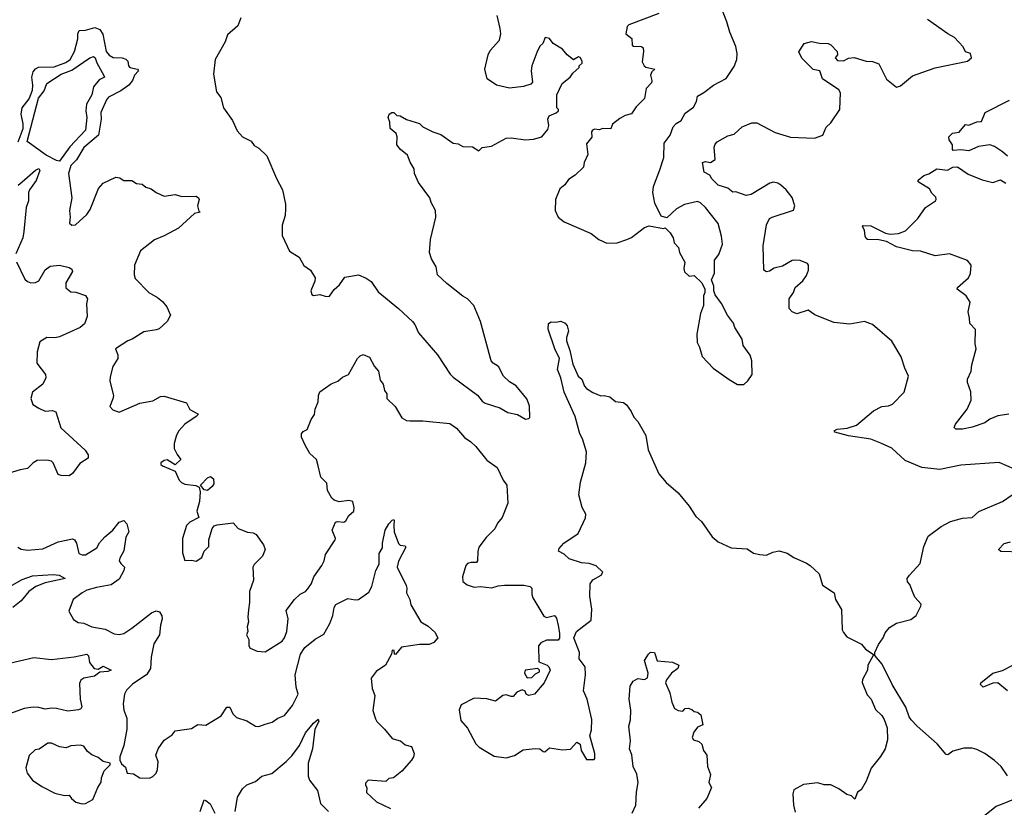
# Model space of a CAD drawing. Extents: x 2293139 to 2515392, y 824115 to 1006937.
# Tile 211 of 256: x 2331116 to 2337246, y 971171 to 976073. Entities that reach past the tile are written whole.
import ezdxf

# ---------------------------------------------------------------- set-up
doc = ezdxf.new("R2010")
doc.units = 0

msp = doc.modelspace()

# ---------------------------------------------------------------- linework, layer by layer
at = {"layer": '0CON10XD'}
for points in [[(2335625, 973803.3), (2335650, 973825), (2335676, 973865), (2335675, 973950), (2335663.3, 973985), (2335620, 974045), (2335613.8, 974085), (2335567.5, 974157.5), (2335560, 974185), (2335523.3, 974235), (2335485, 974307.5), (2335445, 974360), (2335436.7, 974385), (2335436.7, 974415), (2335423.3, 974455), (2335441.2, 974495), (2335442.7, 974577.3), (2335469.1, 974610.9), (2335490.6, 974675), (2335485.6, 974725), (2335464, 974804), (2335385.7, 974905), (2335355, 974934.3), (2335335, 974941.5), (2335255, 974923.5), (2335206, 974895), (2335145, 974840), (2335110.7, 974850.7), (2335070.3, 974930.3), (2335057.8, 974997.8), (2335061.5, 975035), (2335100.6, 975139.4), (2335125.6, 975215), (2335128, 975305), (2335166.2, 975355), (2335184.2, 975405.8), (2335202.7, 975427.3), (2335235, 975446.7), (2335258.8, 975491.2), (2335310.3, 975529.7), (2335330, 975565), (2335335, 975597.5), (2335375, 975620), (2335435, 975666), (2335515, 975706.2), (2335565, 975782.5), (2335580.8, 975825), (2335582.7, 975862.7), (2335575.6, 975905.6), (2335537.5, 975995), (2335519.3, 976059.3), (2335477.7, 976165)], [(2335095, 976112.5), (2334908.3, 976041.7), (2334898.3, 976031.7), (2334890, 975985), (2334927, 975957), (2334930, 975915), (2334937.5, 975907.5), (2334986.4, 975906.4), (2334997, 975897), (2335000, 975875), (2334990.7, 975810.7), (2335003.3, 975785), (2335015, 975777.5), (2335070, 975765), (2335051.7, 975748.3), (2335043, 975727), (2335052.5, 975695), (2335049.3, 975680.7), (2335016.1, 975643.9), (2335007, 975583), (2334955, 975530), (2334925, 975487.5), (2334885, 975477.5), (2334851.7, 975458.3), (2334807.5, 975422.5), (2334795.8, 975394.2), (2334745, 975396.7), (2334725, 975387.5), (2334695, 975392.5), (2334682.5, 975385), (2334676.7, 975375), (2334677.7, 975342.3), (2334645, 975300), (2334653.6, 975233.6), (2334630, 975185), (2334626.2, 975155), (2334573.9, 975106.1), (2334532.3, 975077.7), (2334510, 975045), (2334478.8, 975021.2), (2334452.5, 974955), (2334450, 974885), (2334467.5, 974845), (2334505, 974814.2), (2334675, 974742), (2334722.5, 974705), (2334771.7, 974681.7), (2334836.4, 974683.6), (2334895.9, 974704.1), (2334925, 974716.7), (2335005, 974778.8), (2335035, 974790), (2335125, 974773.3), (2335135, 974777.5), (2335165.8, 974745.8), (2335183.8, 974715), (2335191.2, 974685), (2335216.7, 974655), (2335223.8, 974625), (2335256.7, 974565), (2335250.8, 974525), (2335255, 974503.3), (2335285, 974476.7), (2335315, 974480), (2335363.3, 974435), (2335382.5, 974395), (2335382.5, 974375), (2335373.3, 974355), (2335373.3, 974295), (2335354.3, 974245), (2335330.8, 974115), (2335334, 974065), (2335349.2, 974035), (2335365, 973977.5), (2335432.5, 973905), (2335532.7, 973832.7), (2335585, 973803.3), (2335625, 973803.3)], [(2332493.3, 976085), (2332473.8, 976035), (2332410.4, 975979.6), (2332395.6, 975935), (2332334, 975825), (2332322.5, 975735), (2332342, 975625), (2332368.9, 975588.9), (2332385, 975524), (2332441.9, 975445), (2332470.8, 975380.8), (2332504.2, 975344.2), (2332557.3, 975317.3), (2332575, 975290), (2332605, 975273.3), (2332654, 975225), (2332714, 975085), (2332753.1, 975015), (2332772, 974925), (2332772, 974895), (2332768, 974855), (2332750, 974795), (2332750.7, 974730.7), (2332795, 974632.5), (2332856.7, 974595), (2332884.2, 974544.2), (2332927.5, 974515), (2332956.1, 974466.1), (2332953.3, 974445), (2332928.8, 974385), (2332935, 974363.3), (2332945, 974356.7), (2332985, 974362.5), (2333025, 974350), (2333045, 974353.3), (2333075, 974393.3), (2333107.9, 974422.1), (2333139.5, 974470.5), (2333225, 974484.2), (2333274.2, 974464.2), (2333305, 974443.3), (2333348.8, 974378.8), (2333473.8, 974275), (2333562, 974195), (2333576.5, 974176.5), (2333598, 974125), (2333716.5, 973986.5), (2333797, 973867), (2333815, 973848.8), (2333967, 973737), (2333995, 973699.2), (2334015, 973685.8), (2334105, 973658), (2334155, 973627.5), (2334215, 973616), (2334265, 973586.2)], [(2334265, 973586.2), (2334285, 973590), (2334293, 973597), (2334290.5, 973670.5), (2334273.2, 973713.2), (2334206.7, 973795), (2334165, 973820), (2334127.5, 973855), (2334096.2, 973915), (2334063.3, 973935), (2334050.9, 973950.9), (2333985.6, 974195), (2333943.8, 974295), (2333905, 974336.7), (2333875, 974353.3), (2333775, 974431.2), (2333716.7, 974485), (2333708, 974535), (2333680.8, 974585), (2333668, 974625), (2333672.9, 974705), (2333706.9, 974845), (2333705.5, 974885), (2333678.1, 974935), (2333668.8, 974965), (2333599.4, 975059.4), (2333574.2, 975115), (2333571.2, 975145), (2333546.2, 975186.2), (2333530.5, 975230.5), (2333486.7, 975265), (2333463.8, 975295), (2333466, 975345), (2333460, 975365), (2333423.3, 975395), (2333420, 975435), (2333410, 975465), (2333416.7, 975485), (2333433.9, 975496.1), (2333445, 975496.2), (2333465, 975477.5), (2333485, 975473.8), (2333525, 975452), (2333605, 975427.5), (2333625.9, 975405.9), (2333687.5, 975375), (2333737.7, 975357.7), (2333814.2, 975304.2), (2333845, 975300), (2333875, 975284), (2333935, 975281.2), (2333975, 975257.5), (2333995, 975276.7), (2334053.9, 975286.1), (2334145, 975336), (2334175, 975337.5), (2334265, 975325.8), (2334315, 975329.4), (2334367.5, 975345), (2334405, 975390), (2334410, 975415), (2334403.3, 975455), (2334412.5, 975475), (2334457, 975493), (2334470, 975505), (2334470, 975515), (2334460, 975525), (2334460, 975605), (2334494.1, 975675.9), (2334543.3, 975715), (2334560.7, 975739.3), (2334600, 975775), (2334600, 975785), (2334617, 975803), (2334617.5, 975815), (2334605, 975837.5), (2334595, 975842.5), (2334565, 975822.5), (2334524.2, 975854.2), (2334495, 975890), (2334437.5, 975925), (2334415, 975956.7), (2334388.3, 975961.7), (2334372.5, 975925), (2334355, 975907.5), (2334335, 975868.8), (2334304.6, 975785.4), (2334299.4, 975755), (2334308, 975685), (2334297.6, 975672.4), (2334253.6, 975656.4), (2334165, 975646.5), (2334085.3, 975665.3), (2334025.5, 975705), (2334012.2, 975765), (2334032.7, 975855), (2334045, 975881.1), (2334102.7, 975945), (2334110.7, 975985), (2334108.3, 976018.3), (2334088.8, 976098.8)], [(2337310, 973275), (2337215, 973317.8), (2336975, 973301.1), (2336845, 973274.4), (2336732.5, 973285), (2336629.5, 973329.5), (2336546.4, 973406.4), (2336478.3, 973438.3), (2336415, 973461.8), (2336275, 973482.9), (2336190, 973505), (2336187.5, 973515), (2336205, 973523.8), (2336268.3, 973531.7), (2336325, 973549.2), (2336431.1, 973638.9), (2336484.2, 973665.8), (2336525, 973670.8), (2336549.1, 973680.9), (2336623.3, 973755), (2336649.2, 973855), (2336625.8, 973905), (2336604.3, 973975), (2336545, 974073.3), (2336426.1, 974176.1), (2336375, 974193.8), (2336285, 974178.8), (2336185, 974187.5), (2336065.7, 974235.7), (2336025, 974266.2), (2335955, 974242.5), (2335925, 974254), (2335907.5, 974275), (2335906.9, 974335), (2335934.2, 974375), (2335945, 974406.2), (2335992.6, 974447.4), (2336015, 974481.2), (2336026.9, 974515), (2336027.1, 974545), (2336021.2, 974555), (2335975, 974574.2), (2335942.7, 974577.3), (2335925, 974573.8), (2335865, 974538.8), (2335812.9, 974527.1), (2335785, 974508), (2335765, 974504.3), (2335748.8, 974515), (2335744.5, 974665), (2335765, 974796.7), (2335784, 974835), (2335800, 974845), (2335932.7, 974887.3), (2335942, 974915), (2335925, 974966), (2335887.1, 975015), (2335855, 975042.9), (2335835.4, 975055.4), (2335808.3, 975061.7), (2335786.2, 975055), (2335670, 974985), (2335639.3, 974979.3), (2335575, 975002.5), (2335555, 975000), (2335524.2, 975024.2), (2335465, 975042.5), (2335425, 975082.5), (2335412.5, 975105), (2335377.5, 975125), (2335367.5, 975185), (2335385, 975190), (2335416.4, 975183.6), (2335445, 975202.5), (2335440.5, 975279.5), (2335445, 975297.5), (2335457.7, 975312.3), (2335525, 975351.2), (2335565, 975360), (2335615, 975406.7), (2335675, 975431.2), (2335705, 975431.2), (2335820, 975370), (2335915, 975341.5), (2336064.3, 975335.7), (2336115.5, 975354.5), (2336136.4, 975403.6), (2336165, 975430.8), (2336221.4, 975515), (2336227.1, 975617.1), (2336216.8, 975636.8), (2336113.3, 975705), (2336097.5, 975755), (2336055, 975763.8), (2335985, 975833.8), (2335967, 975873), (2336000, 975925), (2336045, 975936.7), (2336095, 975926.7), (2336150, 975925), (2336165, 975917.5), (2336206, 975875), (2336206.7, 975855), (2336193.3, 975835), (2336208.3, 975818.3), (2336245, 975817.5), (2336276.1, 975833.9), (2336312.3, 975837.7), (2336385, 975814.4), (2336425, 975812.5), (2336465, 975798), (2336512.6, 975702.6), (2336575, 975653.8), (2336598.8, 975661.2), (2336675, 975723.8), (2336702.5, 975735), (2336815, 975774), (2337015.9, 975814.1), (2337042.5, 975835), (2337035, 975862.5), (2337005, 975872.5), (2336990, 975905), (2336935, 975962), (2336895, 975984.2), (2336768, 976075)], [(2331106.7, 975313.3), (2331138.6, 975395), (2331138.5, 975425), (2331125.6, 975484.4), (2331131.4, 975525), (2331175, 975580), (2331195.6, 975635), (2331198.6, 975665), (2331191.9, 975715), (2331200.7, 975749.3), (2331215, 975768), (2331232.7, 975777.3), (2331330.3, 975779.7), (2331404.3, 975805.7), (2331431.2, 975825), (2331458, 975875), (2331478, 975955), (2331478, 975985), (2331487.5, 976005), (2331525, 976007.5), (2331585, 976023.8), (2331615, 976011.2), (2331634.1, 975984.1), (2331654.6, 975874.6), (2331672.5, 975852.5), (2331698.8, 975838.8), (2331755, 975835.7), (2331777.7, 975827.7), (2331790, 975815), (2331793.8, 975785), (2331802.5, 975775), (2331850, 975765), (2331856.7, 975755), (2331831.7, 975728.3), (2331818.8, 975695), (2331796, 975665), (2331745, 975630), (2331669.5, 975590.5), (2331656.2, 975575), (2331622, 975495), (2331624, 975454), (2331606, 975355), (2331515, 975277.1), (2331469.2, 975200.8), (2331434.4, 975165), (2331420.8, 975115), (2331440.8, 974965), (2331426, 974885), (2331431.2, 974845), (2331427, 974807), (2331440, 974795), (2331463.6, 974796.4), (2331535, 974860), (2331555, 974892.5), (2331607.3, 975022.7), (2331635, 975056.7), (2331715, 975093.3), (2331739.5, 975089.5), (2331755, 975077.5), (2331765, 975072.5), (2331815, 975072.5), (2331843, 975053), (2331879.5, 975049.5), (2331901.7, 975031.7), (2331935, 975021.2), (2331965, 974997.5), (2332015, 974974.3), (2332085, 974986), (2332125, 974971.9), (2332215, 974974), (2332230, 974965), (2332233.3, 974955), (2332223.8, 974915), (2332230.7, 974880.7), (2332240, 974875), (2332205, 974866.7), (2332105, 974776.2), (2332015, 974727.1), (2331955, 974702.5), (2331868.8, 974635), (2331830.8, 974545), (2331828, 974485), (2331835, 974462.5), (2331920, 974375), (2331975, 974344.2), (2332005, 974319.2), (2332032.5, 974285), (2332054.3, 974235), (2332034.3, 974195), (2331985, 974150), (2331965, 974141.9), (2331889.1, 974130.9), (2331816.7, 974085), (2331790, 974075), (2331712.5, 974025), (2331726.7, 973986.7), (2331726.7, 973965), (2331696.4, 973913.6), (2331679.3, 973850.7), (2331677, 973823), (2331700, 973735), (2331697, 973713), (2331676.7, 973665), (2331696.7, 973645), (2331735, 973630), (2331865, 973686.7), (2331945, 973701.4), (2331992, 973728), (2332015, 973730), (2332155, 973688.8), (2332176.1, 973646.1), (2332225, 973620), (2332227.5, 973615), (2332215, 973602.5), (2332144.1, 973555.9), (2332106.7, 973515), (2332092.7, 973487.3), (2332078.8, 973435), (2332078.8, 973405), (2332095.9, 973365.9), (2332120, 973335), (2332085, 973302.5), (2332035, 973332.9), (2332015, 973330), (2331994.2, 973315), (2331994.2, 973305), (2332005.6, 973295.6), (2332085, 973262.5), (2332108.1, 973208.1), (2332123.2, 973193.2), (2332145, 973183.1), (2332213, 973173), (2332233.6, 973163.6), (2332238.8, 973135), (2332235.6, 973075), (2332218.8, 973015), (2332232.5, 972975), (2332175, 972946), (2332154, 972925), (2332130.8, 972845), (2332130, 972755), (2332145, 972706.7), (2332185, 972710), (2332215, 972702), (2332250, 972725), (2332264.2, 972765), (2332294.4, 972795), (2332294.5, 972835), (2332315, 972906.7), (2332327, 972923), (2332345, 972930), (2332445, 972942), (2332475.4, 972905.4), (2332535, 972883.8), (2332568.8, 972878.8), (2332588, 972868), (2332633.1, 972805), (2332644.2, 972775), (2332627.1, 972735), (2332575, 972681.2), (2332567.5, 972665), (2332570.8, 972585), (2332547.1, 972515), (2332547.5, 972445), (2332540.5, 972399.5), (2332536.7, 972355), (2332541.2, 972325), (2332533.3, 972295), (2332536.7, 972265), (2332527.5, 972245), (2332542, 972215), (2332542.5, 972175), (2332550.5, 972160.5), (2332595, 972143.3), (2332645, 972138.8), (2332750, 972205), (2332765.6, 972225), (2332779.4, 972265), (2332788.1, 972345), (2332776.2, 972395), (2332826.2, 972465), (2332863.2, 972496.8), (2332895, 972514), (2332909.3, 972530.7), (2332931.9, 972565), (2332946.9, 972605), (2332997.8, 972675), (2333012.2, 972705), (2333019.4, 972745), (2333080, 972835), (2333082.5, 972845), (2333061.2, 972895), (2333083.3, 972945), (2333095, 972950), (2333135, 972946.7), (2333145.8, 972954.2), (2333165, 972986.7), (2333196.2, 973015), (2333198.8, 973035), (2333190, 973075), (2333165, 973080), (2333105, 973073.3), (2333075, 973083.3), (2333060, 973095), (2333032.7, 973142.7), (2333028.3, 973188.3), (2332992, 973225), (2332973.1, 973305), (2332964.2, 973335), (2332923, 973373), (2332893.3, 973425), (2332870, 973475), (2332871.2, 973495), (2332880, 973510), (2332905, 973522.5), (2332931.2, 973585), (2332952, 973615), (2332955, 973650), (2332974, 973695), (2332976.7, 973735), (2332985, 973757.5), (2333055, 973806.2), (2333097.3, 973822.7), (2333125, 973848.8), (2333164.2, 973865.8), (2333220, 973965), (2333235, 973981.4), (2333255, 973989.4), (2333293.1, 973973.1), (2333324.3, 973914.3), (2333350, 973885), (2333360.5, 973830.5), (2333380, 973805), (2333386.7, 973765), (2333402.5, 973745), (2333402.5, 973715), (2333453.3, 973665), (2333496.1, 973596.1), (2333525, 973578.8), (2333545, 973576), (2333625, 973576.7), (2333795, 973560.8), (2333835, 973530), (2333885, 973472), (2333925, 973446), (2333955, 973416), (2334025, 973332.5), (2334089.2, 973285), (2334126.2, 973206.2), (2334148.1, 973175), (2334156, 973065), (2334120.8, 972975), (2334090, 972940), (2334073.8, 972905), (2334019.7, 972850.3), (2333975, 972790), (2333967.7, 972762.3), (2333966.7, 972705), (2333960, 972695), (2333924.3, 972695.7), (2333905, 972687.5), (2333894.6, 972675.4), (2333873.8, 972605), (2333875.6, 972575.6), (2333901.2, 972555), (2333945, 972542), (2333985, 972545.3), (2334055, 972537.6), (2334095, 972550), (2334135, 972552.8), (2334255, 972553.2), (2334295, 972545.5), (2334304.4, 972534.4), (2334303.8, 972495), (2334310, 972475), (2334379.7, 972359.7), (2334395, 972352), (2334445, 972363.8), (2334457.6, 972347.6), (2334468.3, 972301.7), (2334477.5, 972255), (2334475.8, 972224.2), (2334468.6, 972211.4), (2334395, 972211.1), (2334360.8, 972195), (2334346.7, 972175), (2334347.3, 972077.3), (2334400, 972055), (2334411.2, 972045), (2334418.8, 972025), (2334381.2, 971945), (2334321.2, 971875), (2334285, 971866.2), (2334270, 971875), (2334263, 971893), (2334245, 971902.5), (2334212, 971888), (2334188.6, 971861.4), (2334175, 971860), (2334145, 971870), (2334125, 971867.5), (2334078.1, 971831.9), (2334025, 971845.7), (2333945, 971850), (2333865, 971808.8), (2333852.7, 971777.3), (2333862.2, 971712.2), (2333903.2, 971663.2), (2333955, 971566.7), (2333975.9, 971545.9), (2334069.3, 971489.3), (2334145, 971478), (2334196.9, 971493.1), (2334250.8, 971529.2), (2334325, 971536.5), (2334355, 971534), (2334375, 971517.5), (2334385, 971516.7), (2334415, 971541.2), (2334495, 971528.8), (2334545, 971533.3), (2334585, 971576.7), (2334606.2, 971565), (2334612.5, 971525), (2334645, 971467.5), (2334691.7, 971468.3), (2334697.5, 971475), (2334696, 971505), (2334666.2, 971615), (2334676.6, 971653.4), (2334677.3, 971717.3), (2334649.2, 971845), (2334625.5, 971895), (2334639.1, 971995), (2334637.1, 972045), (2334600, 972095), (2334600.8, 972135), (2334566, 972225), (2334583.3, 972265), (2334674, 972336), (2334677.1, 972405), (2334665.6, 972485), (2334667.7, 972562.3), (2334685, 972586.7), (2334736.7, 972615), (2334746.1, 972633.9), (2334705, 972674), (2334660.6, 972689.4), (2334613.6, 972693.6), (2334538, 972718), (2334505, 972746.2), (2334470, 972765), (2334475, 972782.5), (2334504.1, 972815.9), (2334593.9, 972876.1), (2334638.3, 972971.7), (2334640, 972995), (2334616.9, 973036.9), (2334597.9, 973115), (2334606.7, 973195), (2334641.5, 973315), (2334644.4, 973384.4), (2334620, 973465), (2334604.4, 973495), (2334575, 973602.5), (2334505.7, 973755), (2334485.8, 973845), (2334464.3, 973895), (2334475.8, 973965), (2334448, 974025), (2334407, 974147), (2334408.3, 974181.7), (2334425, 974192.5), (2334455, 974190), (2334485, 974197.5), (2334512.5, 974185), (2334525, 974167.5), (2334533.3, 974135), (2334520, 974095), (2334520.8, 974075), (2334540.8, 974015), (2334558.8, 973928.8), (2334593.3, 973855), (2334615.7, 973835.7), (2334632.7, 973792.7), (2334645, 973776.7), (2334685, 973752), (2334735, 973731.2), (2334755, 973733.8), (2334790, 973725), (2334825, 973697.5), (2334875, 973690), (2334893.3, 973675), (2334923.8, 973635), (2334939.7, 973599.7), (2334965, 973573.3), (2335014.3, 973485), (2335028.1, 973395), (2335095, 973247.5), (2335141.9, 973191.9), (2335215, 973127.5), (2335284, 973045), (2335325, 972980), (2335360.5, 972950.5), (2335426.7, 972855), (2335465, 972822.5)], [(2331365, 975193.5), (2331345, 975196.6), (2331280.5, 975230.5), (2331162.3, 975315), (2331234.2, 975585), (2331269.2, 975630.8), (2331285.5, 975675), (2331375, 975733.2), (2331441.2, 975758.8), (2331553.3, 975835), (2331575, 975843.6), (2331586.5, 975836.5), (2331595.5, 975805), (2331641, 975725), (2331643.7, 975715), (2331611.7, 975698.3), (2331575.9, 975655), (2331565.6, 975605), (2331532.4, 975547.6), (2331527.8, 975505), (2331535.1, 975465), (2331526.3, 975385), (2331427.8, 975282.2), (2331365, 975193.5)], [(2337265, 975223.3), (2337235, 975250), (2337185, 975283.3), (2337155, 975293.3), (2337085, 975283.3), (2337025, 975256.7), (2336975, 975263.3), (2336928.3, 975258.3), (2336922.5, 975265), (2336923.3, 975295), (2336903.3, 975325), (2336900, 975345), (2336924.1, 975365.9), (2336965, 975372.5), (2337005, 975420), (2337025, 975417.5), (2337075, 975437.5), (2337105, 975440), (2337126.2, 975495), (2337278, 975572)], [(2331106.6, 975043.4), (2331131.5, 975065), (2331215, 975136.5), (2331236, 975146), (2331241.1, 975135), (2331218.2, 975071.8), (2331177.5, 975015), (2331172.1, 974997.9), (2331171.1, 974945), (2331155.6, 974904.4), (2331142.7, 974755), (2331135.3, 974714.7), (2331092.9, 974615)], [(2337275, 973618), (2337205, 973608.1), (2337155, 973586.7), (2337125, 973564.5), (2337045, 973536.5), (2336985, 973524.4), (2336945, 973524.2), (2336933.9, 973533.9), (2336941.2, 973555), (2337015, 973650), (2337039.5, 973705), (2337037.4, 973757.4), (2337017.1, 973815), (2337017.5, 973835), (2337039.1, 973885), (2337044, 973926), (2337070.9, 974025), (2337065.5, 974055), (2337065.8, 974145), (2337032.3, 974182.3), (2337028.8, 974215), (2337020, 974255), (2337033.3, 974315), (2337008.8, 974355), (2336953.3, 974395), (2336955, 974406.7), (2337023, 974467), (2337035.8, 974494.2), (2337040, 974545), (2337016, 974575), (2336905, 974615.5), (2336815, 974602.5), (2336725, 974632.5), (2336675, 974633.6), (2336575, 974659.3), (2336512.9, 974692.9), (2336465, 974703.5), (2336395, 974706), (2336385, 974711.2), (2336379.2, 974725), (2336375, 974762.5), (2336363.8, 974785), (2336368.3, 974791.7), (2336415, 974790.6), (2336506.2, 974745), (2336535, 974737.3), (2336587.4, 974742.6), (2336631.1, 974758.9), (2336706.7, 974835), (2336755, 974903.3), (2336817.5, 974945), (2336822.5, 974955), (2336819.3, 974969.3), (2336795, 974992.5), (2336779.7, 975019.7), (2336710, 975065), (2336710, 975075), (2336745, 975103.8), (2336776.1, 975113.9), (2336825, 975144.2), (2336893, 975137), (2336925, 975156.2), (2336955, 975157.5), (2337021.9, 975111.9), (2337107.3, 975077.3), (2337175, 975058.8), (2337223, 975077), (2337255, 975056.7)], [(2331096.4, 974566.4), (2331148.6, 974458.6), (2331165, 974442.9), (2331185, 974435.6), (2331215, 974437.8), (2331235, 974446.9), (2331275, 974515.8), (2331305, 974538.1), (2331365, 974544.6), (2331425, 974530.6), (2331440, 974520), (2331446, 974505), (2331402.9, 974435), (2331404.4, 974404.4), (2331435, 974378.8), (2331465, 974376.7), (2331525.7, 974355.7), (2331539.2, 974335), (2331531.2, 974305), (2331536, 974225), (2331519.8, 974180.2), (2331491.7, 974158.3), (2331365, 974100), (2331335, 974093.5), (2331285, 974094.4), (2331240.9, 974069.1), (2331225.6, 974005), (2331222.9, 973935), (2331276.7, 973865), (2331280, 973845), (2331260, 973805), (2331196, 973755), (2331186, 973715), (2331198.6, 973678.6), (2331234.4, 973654.4), (2331275, 973636), (2331321.2, 973641.2), (2331342.1, 973632.1), (2331371.9, 973531.9), (2331524.5, 973394.5), (2331542.5, 973365), (2331542, 973345), (2331489.9, 973310.1), (2331445, 973248.6), (2331425, 973234.2), (2331375, 973235.7), (2331355, 973242.5), (2331325.6, 973315.6), (2331314.2, 973325), (2331285, 973331.6), (2331225, 973328.9), (2331201.1, 973315), (2331165, 973280), (2331119.4, 973270.6), (2331045, 973248.8)], [(2332285, 973143.3), (2332265, 973147.5), (2332242.5, 973175), (2332285, 973222), (2332305, 973229.2), (2332322, 973215), (2332324, 973185), (2332315, 973166.7), (2332285, 973143.3)], [(2337265, 971367.5), (2337226.7, 971425), (2337185, 971463.3), (2337125, 971506.7), (2337075, 971530), (2337045, 971540), (2336995, 971538.8), (2336925, 971521.2), (2336895, 971496.7), (2336885, 971498.8), (2336827, 971567), (2336703.3, 971675), (2336666.7, 971715), (2336653.3, 971735), (2336633.3, 971795), (2336548.8, 971935), (2336485, 972062.5), (2336440, 972115), (2336440, 972135), (2336463.3, 972185), (2336491.2, 972225), (2336505, 972257.5), (2336530.5, 972289.5), (2336575, 972316.7), (2336665, 972340), (2336697.5, 972365), (2336727, 972423), (2336727.5, 972435), (2336689.5, 972479.5), (2336673.8, 972515), (2336658.3, 972558.3), (2336643.3, 972575), (2336642, 972595), (2336655, 972616.7), (2336721.7, 972688.3), (2336744, 972795), (2336771.7, 972858.3), (2336851.9, 972918.1), (2336911.1, 972948.9), (2336985, 972970), (2337046.7, 972975), (2337088, 973012), (2337235, 973074.4), (2337294.2, 973115)], [(2331105, 972789.4), (2331125, 972777.5), (2331165, 972771.8), (2331260.7, 972779.3), (2331355, 972823.6), (2331445, 972841.2), (2331456.7, 972835), (2331470, 972815), (2331485, 972751.2), (2331505, 972741.4), (2331525, 972743.1), (2331596.9, 972785), (2331613.2, 972816.8), (2331645.7, 972855), (2331695.8, 972895), (2331736.2, 972945), (2331765, 972956.7), (2331784, 972935), (2331795.5, 972885.5), (2331778, 972852), (2331765, 972767.5), (2331738.8, 972721.2), (2331736.2, 972705), (2331745, 972687.5), (2331768.8, 972665), (2331764.2, 972645), (2331735, 972591.2), (2331685, 972556.2), (2331595, 972540), (2331535, 972521.5), (2331506, 972505), (2331450, 972465), (2331422.3, 972392.3), (2331450.7, 972340.7), (2331480.5, 972320.5), (2331515, 972317.5), (2331565, 972294.5), (2331648.9, 972278.9), (2331705, 972251.5), (2331735, 972245.6), (2331765, 972252.5), (2331815, 972285.7), (2331937.6, 972382.4), (2331965, 972394.2), (2331987, 972387), (2332001.7, 972361.7), (2332004, 972345), (2331993.3, 972305), (2331987.5, 972245), (2331951.5, 972188.5), (2331935.5, 972105), (2331931.2, 972035), (2331906.2, 971995), (2331821.1, 971938.9), (2331780.7, 971899.3), (2331768.6, 971875), (2331760.8, 971815), (2331764.2, 971775), (2331784.2, 971725), (2331782.7, 971657.3), (2331763.8, 971555), (2331740, 971485), (2331740, 971465), (2331750.7, 971440.7), (2331775, 971420), (2331785, 971383.3), (2331825, 971380), (2331865, 971354.4), (2331925, 971352), (2331945, 971362), (2331965, 971383.3), (2331974.2, 971405.8), (2331978.6, 971455), (2331964.3, 971495), (2331979.2, 971535), (2332015, 971589.2), (2332065, 971621.2), (2332083.2, 971646.8), (2332185, 971662.5), (2332225, 971687.1), (2332275, 971682.9), (2332370.3, 971739.7), (2332406.1, 971793.9), (2332425, 971793.3), (2332442.4, 971752.4), (2332465, 971730), (2332529.8, 971709.8), (2332585, 971676), (2332605, 971672.9), (2332645, 971687.8)], [(2332645, 971687.8), (2332688.9, 971701.1), (2332724.3, 971725.7), (2332765, 971741.4), (2332815.4, 971804.6), (2332849.5, 971875), (2332837.9, 971917.9), (2332830.8, 971995), (2332863.8, 972125), (2332890.5, 972165), (2332955, 972216.5), (2333010.6, 972249.4), (2333047.5, 972315), (2333065.7, 972365), (2333074, 972415), (2333085, 972433.3), (2333158.8, 972471.2), (2333205, 972462), (2333225, 972464), (2333289.8, 972510.2), (2333307.5, 972545), (2333334.4, 972645), (2333354.2, 972685), (2333355, 972750), (2333375.6, 972785), (2333375.4, 972815), (2333392.2, 972895), (2333414.3, 972935), (2333435, 972957.5), (2333445, 972962.5), (2333448, 972958), (2333445.8, 972925.8), (2333446.7, 972885), (2333475, 972812.5), (2333485, 972803.3), (2333515, 972797.5), (2333519.3, 972789.3), (2333475, 972703.8), (2333466.7, 972665), (2333521.7, 972551.7), (2333526.7, 972535), (2333523.8, 972505), (2333546, 972465), (2333551.2, 972431.2), (2333614.4, 972324.4), (2333658.8, 972298.8), (2333701.7, 972261.7), (2333720, 972225), (2333694, 972196), (2333665, 972184.2), (2333606.1, 972183.9), (2333493, 972167), (2333455, 972122.5), (2333450, 972125), (2333447.5, 972147.5), (2333435, 972150), (2333430, 972125), (2333393.3, 972055), (2333335, 972016.2), (2333304, 971975), (2333311.3, 971911.3), (2333326.3, 971866.3), (2333314.2, 971774.2), (2333330.9, 971720.9), (2333338.8, 971705), (2333387.6, 971657.6), (2333435, 971600), (2333475.9, 971585.9), (2333486.7, 971585), (2333515, 971558.8), (2333555, 971550), (2333571.2, 971505), (2333568, 971485), (2333556, 971465), (2333495, 971396.2), (2333442.5, 971355), (2333415, 971350), (2333395, 971332.5), (2333285, 971340), (2333268.3, 971321.7), (2333268.3, 971308.3), (2333277.5, 971295), (2333275, 971262.5), (2333336.7, 971205), (2333424.5, 971164.5)], [(2335465, 972822.5), (2335545, 972786.7), (2335645, 972780), (2335685, 972753.8), (2335725, 972743.8), (2335765, 972740), (2335805, 972760), (2335845, 972767.5), (2335893.6, 972753.6), (2335935, 972726.2), (2336015, 972691.2), (2336036.7, 972675), (2336093.8, 972625), (2336115, 972553.8), (2336186.7, 972505), (2336194.1, 972464.1), (2336232.3, 972402.3), (2336237.5, 972275), (2336245, 972260), (2336265, 972232.5), (2336356.1, 972186.1), (2336382.5, 972155), (2336430, 972125), (2336430, 972115), (2336396.7, 972055), (2336393.3, 972025), (2336364.1, 971965.9), (2336361.7, 971948.3), (2336391.7, 971871.7), (2336417.5, 971845), (2336445, 971780), (2336483, 971743), (2336498.3, 971718.3), (2336516.4, 971666.4), (2336519.3, 971590.7), (2336503.3, 971535), (2336475, 971487.5), (2336416.4, 971413.6), (2336386.1, 971333.9), (2336355, 971280), (2336332.5, 971265), (2336315, 971222.5), (2336295, 971242.5), (2336265, 971250), (2336215, 971286.2), (2336165, 971310), (2336125, 971311.2), (2336085, 971323.3), (2335995, 971313.8), (2335935, 971280), (2335928.8, 971255), (2335934, 971185), (2335945, 971140)], [(2337355, 972760), (2337225, 972763.3), (2337210, 972775), (2337245, 972813.8), (2337285, 972824.2)], [(2331055, 972545.9), (2331131, 972589), (2331195, 972611.9), (2331325, 972620.4), (2331362.5, 972615), (2331400, 972595), (2331275, 972568.4), (2331215.7, 972544.3), (2331173.5, 972515), (2331125, 972455.6), (2331073.1, 972415)], [(2331025, 972062.9), (2331205, 972104.4), (2331315, 972090.9), (2331455, 972106.5), (2331535, 972124.2), (2331544.4, 972114.4), (2331551.7, 972071.7), (2331580, 972035), (2331605, 972031.4), (2331635, 972050), (2331686.2, 972025), (2331664.4, 972015.6), (2331615, 972011.1), (2331582.4, 971987.6), (2331514.7, 971975.3), (2331497.5, 971962.5), (2331487.8, 971942.2), (2331493.3, 971845), (2331504, 971796), (2331496.9, 971783.1), (2331483.3, 971776.7), (2331415, 971770), (2331346, 971786), (2331315, 971788.7), (2331275, 971780.9), (2331235, 971793.2), (2331200, 971795), (2331143.8, 971785), (2331059.2, 971755)], [(2334929.6, 971135), (2334951.5, 971185), (2334956.5, 971265), (2334967.3, 971325), (2334958, 971378), (2334935.6, 971425), (2334927.6, 971497.6), (2334913.1, 971535), (2334918, 971585), (2334908, 971675), (2334918.8, 971715), (2334920, 971775), (2334910.8, 971845), (2334917.1, 971925), (2334934.5, 971955.5), (2334965, 971972), (2335005, 971966), (2335025, 971976.7), (2335029.2, 972005), (2335006.7, 972085), (2335030, 972125), (2335043.9, 972136.1), (2335067.5, 972135), (2335085, 972082.5), (2335180, 972075), (2335220, 972055), (2335212.5, 972035), (2335174.3, 972005.7), (2335142.5, 971965), (2335136.7, 971945), (2335163.9, 971883.9), (2335176.2, 971825), (2335192.5, 971785), (2335215, 971773.3), (2335245, 971770), (2335260, 971785), (2335278.3, 971788.3), (2335300.7, 971780.7), (2335315, 971767.5), (2335335, 971763.3), (2335355.9, 971745.9), (2335370, 971685), (2335335, 971670), (2335312.1, 971637.9), (2335302, 971605), (2335310.6, 971590.6), (2335345, 971580), (2335363.8, 971565), (2335373.3, 971525), (2335393.3, 971495), (2335398.8, 971425), (2335416.7, 971375), (2335406.7, 971325), (2335422.5, 971295), (2335395, 971226.7), (2335342, 971165)], [(2334275, 971977.5), (2334305, 971978.8), (2334327.7, 972002.3), (2334352.5, 972015), (2334352.5, 972025), (2334342.5, 972035), (2334263.3, 972025), (2334258.8, 972005), (2334275, 971977.5)], [(2337266, 971895), (2337205, 971945.5), (2337175, 971944.4), (2337115, 971918.8), (2337097.5, 971935), (2337100, 971945), (2337175, 972006.7), (2337235, 972022), (2337300, 972055)], [(2332457.1, 971145), (2332472.5, 971235), (2332502.5, 971285), (2332529.3, 971310.7), (2332585, 971332), (2332624.4, 971365.6), (2332685, 971382), (2332775, 971455.8), (2332809.5, 971490.5), (2332858.5, 971555), (2332896.2, 971633.8), (2332945, 971693.8), (2332975, 971718.8), (2332979.2, 971705), (2332953.6, 971656.4), (2332938.2, 971535), (2332912.1, 971445), (2332911.1, 971365), (2332920.2, 971340.2), (2332970.8, 971275), (2332988.8, 971195), (2333038.9, 971145)], [(2331505, 971192), (2331525, 971193.8), (2331570.7, 971219.3), (2331602.5, 971295), (2331623.3, 971326.7), (2331626.2, 971355), (2331643, 971397), (2331680, 971435), (2331680, 971445), (2331635, 971456.2), (2331605, 971481.4), (2331565, 971497.5), (2331537.9, 971517.9), (2331515, 971551.2), (2331491.7, 971558.3), (2331435, 971553.3), (2331405, 971541.2), (2331365, 971546.7), (2331315, 971570), (2331290.7, 971569.3), (2331237, 971533), (2331211.7, 971528.3), (2331176.1, 971493.9), (2331153.6, 971416.4), (2331162.6, 971382.6), (2331195, 971340), (2331255, 971300), (2331335, 971260), (2331395, 971244.2), (2331425, 971246.2), (2331438.8, 971225), (2331465, 971204), (2331505, 971192)], [(2332240.8, 971145), (2332261.7, 971211.7), (2332265, 971216.7), (2332275, 971213.8), (2332301.7, 971191.7), (2332332, 971135)], [(2337125, 971122.5), (2337195, 971177.5), (2337235, 971192.5), (2337305, 971222.5)]]:
    msp.add_lwpolyline(points, dxfattribs=at)

doc.saveas('drawing.dxf')
